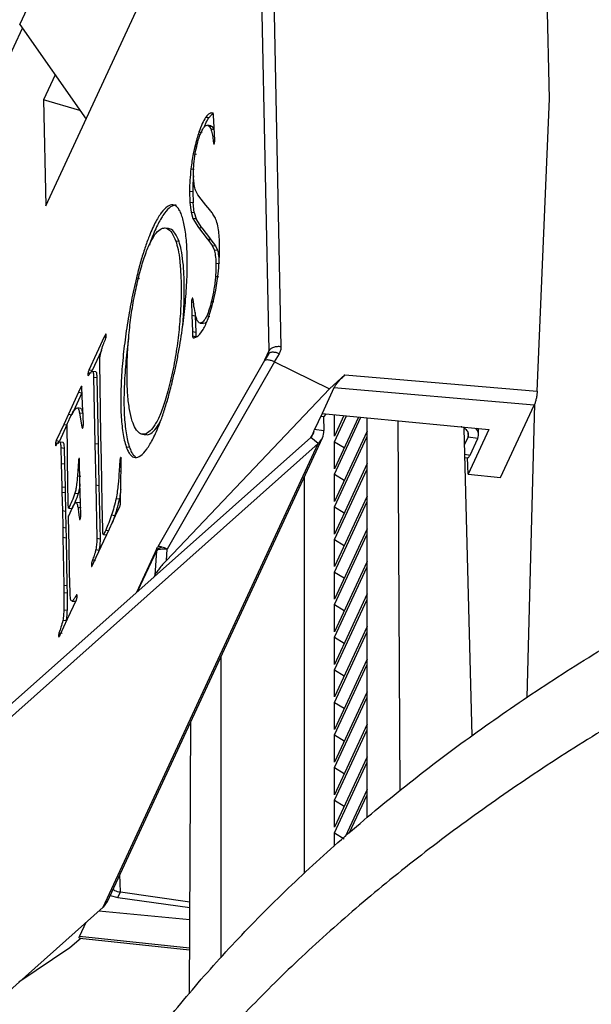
# Model space of a CAD drawing. Header units: millimetres. Extents: x 226 to 954, y 75 to 822.
# Tile 27 of 127: x 796 to 813, y 139 to 169. Entities that reach past the tile are written whole.
import ezdxf

# ---------------------------------------------------------------- set-up
doc = ezdxf.new("R2010")
doc.units = ezdxf.units.MM

msp = doc.modelspace()

# ---------------------------------------------------------------- linework, layer by layer
at = {"color": 179, "linetype": 'Continuous', "lineweight": 25}
for p, q in [((812.073, 166.676), (811.619, 188.75)), ((796.144, 168.913), (799.698, 176.57)), ((796.921, 163.456), (801.744, 173.845)), ((803.355, 172.648), (803.634, 159.096)), ((803.717, 172.776), (803.996, 159.224)), ((794.903, 165.969), (796.219, 168.805)), ((796.144, 168.913), (798.133, 166.067)), ((797.204, 167.397), (796.856, 166.647)), ((796.856, 166.647), (796.921, 163.456)), ((797.948, 166.332), (796.856, 166.647)), ((811.706, 157.884), (812.073, 166.676)), ((801.826, 166.103), (801.729, 166.116)), ((801.912, 166.261), (801.87, 166.25)), ((801.966, 166.236), (801.87, 166.25)), ((801.952, 166.245), (801.921, 166.258)), ((801.977, 166.003), (801.967, 166.178)), ((801.882, 165.87), (801.786, 165.884)), ((801.833, 165.856), (801.884, 165.775)), ((801.833, 165.856), (801.929, 165.842)), ((801.882, 165.865), (801.929, 165.842)), ((801.929, 165.842), (801.981, 165.761)), ((802.005, 165.44), (801.977, 166.003)), ((801.626, 165.663), (801.53, 165.677)), ((801.884, 165.775), (801.981, 165.761)), ((801.406, 165.249), (801.358, 165.027)), ((801.406, 165.249), (801.462, 165.241)), ((801.956, 165.441), (802.002, 165.434)), ((801.358, 165.027), (801.455, 165.013)), ((801.289, 164.577), (801.385, 164.564)), ((801.244, 163.906), (801.256, 163.562)), ((801.244, 163.906), (801.341, 163.892)), ((801.341, 163.892), (801.353, 163.549)), ((801.494, 163.793), (801.424, 163.937)), ((801.597, 163.658), (801.494, 163.793)), ((801.256, 163.562), (801.293, 163.273)), ((801.353, 163.549), (801.256, 163.562)), ((801.389, 163.26), (801.353, 163.549)), ((801.737, 163.484), (801.597, 163.658)), ((801.854, 163.337), (801.737, 163.484)), ((801.293, 163.273), (801.349, 163.084)), ((801.293, 163.273), (801.389, 163.26)), ((801.389, 163.26), (801.445, 163.071)), ((801.349, 163.084), (801.52, 162.809)), ((801.445, 163.071), (801.349, 163.084)), ((801.616, 162.795), (801.445, 163.071)), ((800.611, 162.781), (800.514, 162.794)), ((801.52, 162.809), (801.776, 162.467)), ((801.52, 162.809), (801.616, 162.795)), ((801.616, 162.795), (801.873, 162.454)), ((800.93, 162.389), (800.833, 162.403)), ((801.776, 162.467), (801.873, 162.454)), ((801.793, 162.451), (801.931, 162.268)), ((801.793, 162.451), (801.89, 162.438)), ((801.89, 162.438), (802.028, 162.255)), ((801.931, 162.268), (801.989, 162.141)), ((801.931, 162.268), (802.028, 162.255)), ((802.028, 162.255), (802.086, 162.127)), ((802.15, 162.119), (802.151, 162.252)), ((801.989, 162.141), (802.086, 162.127)), ((802.039, 161.735), (802.135, 161.722)), ((802.033, 160.924), (802.104, 161.413)), ((799.647, 161.291), (799.743, 161.278)), ((802.026, 161.344), (802.123, 161.331)), ((801.969, 160.613), (802.033, 160.924)), ((801.306, 160.571), (801.319, 160.171)), ((801.306, 160.571), (801.363, 160.563)), ((801.315, 160.648), (801.354, 160.642)), ((801.412, 160.257), (801.416, 160.158)), ((801.319, 160.171), (801.335, 159.679)), ((801.319, 160.171), (801.416, 160.158)), ((801.416, 160.158), (801.431, 159.666)), ((801.563, 159.935), (801.66, 159.921)), ((801.616, 159.951), (801.713, 159.937)), ((801.713, 159.937), (801.66, 159.921)), ((801.775, 159.997), (801.713, 159.937)), ((801.763, 160.15), (801.86, 160.136)), ((801.335, 159.679), (801.338, 159.55)), ((801.335, 159.679), (801.431, 159.666)), ((801.431, 159.666), (801.434, 159.536)), ((801.551, 159.598), (801.657, 159.746)), ((798.681, 159.517), (798.217, 158.524)), ((798.69, 159.537), (798.739, 159.53)), ((801.338, 159.55), (801.434, 159.536)), ((798.594, 159.11), (798.314, 158.511)), ((803.63, 159.025), (803.501, 158.811)), ((803.614, 159.009), (803.621, 159.026)), ((803.941, 159.015), (803.796, 158.775)), ((798.553, 158.056), (798.542, 158.734)), ((803.5, 158.81), (800.29, 153.206)), ((803.8, 158.772), (800.572, 153.135)), ((803.796, 158.775), (803.8, 158.772)), ((803.8, 158.772), (805.453, 157.959)), ((798.194, 158.451), (798.29, 158.437)), ((798.314, 158.511), (798.217, 158.524)), ((798.304, 158.484), (798.321, 158.489)), ((798.315, 158.487), (798.305, 158.489)), ((798.306, 158.488), (798.314, 158.511)), ((798.321, 158.489), (798.417, 158.476)), ((798.361, 158.312), (798.399, 156.314)), ((798.361, 158.312), (798.458, 158.299)), ((798.458, 158.299), (798.495, 156.3)), ((805.453, 157.959), (805.919, 158.377)), ((805.919, 158.377), (811.706, 157.884)), ((797.908, 157.854), (797.603, 157.195)), ((798.005, 157.84), (797.7, 157.181)), ((797.987, 158.026), (797.908, 157.854)), ((797.908, 157.854), (798.005, 157.84)), ((797.987, 158.026), (798.019, 158.021)), ((798.007, 157.997), (798.005, 158.019)), ((798.026, 157.497), (798.007, 157.997)), ((798.578, 156.562), (798.553, 158.056)), ((800.549, 152.8), (805.453, 157.959)), ((805.591, 157.985), (805.233, 157.215)), ((811.618, 157.472), (805.591, 157.985)), ((797.971, 157.369), (797.874, 157.382)), ((797.937, 157.239), (798.009, 156.81)), ((797.937, 157.239), (798.033, 157.226)), ((798.051, 156.919), (798.026, 157.497)), ((798.033, 157.226), (798.039, 157.19)), ((810.606, 155.293), (811.618, 157.472)), ((811.403, 148.675), (811.631, 157.509)), ((797.603, 157.195), (797.461, 156.89)), ((797.603, 157.195), (797.7, 157.181)), ((805.233, 157.215), (805, 156.713)), ((805.281, 157.115), (805.193, 157.128)), ((805.233, 157.215), (810.251, 156.735)), ((805.349, 157.196), (805.281, 157.115)), ((805.281, 157.115), (805.289, 156.706)), ((805.605, 156.532), (805.605, 157.179)), ((805.892, 157.152), (805.605, 156.532)), ((805.605, 156.368), (805.965, 157.145)), ((806.328, 157.11), (805.605, 155.552)), ((805.605, 155.389), (806.401, 157.103)), ((806.587, 145.056), (806.587, 157.085)), ((807.515, 156.997), (807.577, 145.869)), ((797.461, 156.89), (797.232, 156.4)), ((797.558, 156.877), (797.329, 156.386)), ((797.461, 156.89), (797.558, 156.877)), ((797.559, 156.832), (797.559, 156.878)), ((797.57, 156.083), (797.559, 156.832)), ((798.009, 156.81), (798.04, 156.806)), ((804.988, 156.686), (804.891, 156.477)), ((805, 156.746), (805.289, 156.706)), ((806.587, 156.689), (805.605, 154.572)), ((809.752, 147.521), (809.508, 156.768)), ((810.251, 156.735), (809.626, 155.389)), ((809.942, 156.613), (809.939, 156.765)), ((804.892, 156.499), (793.221, 146.121)), ((797.232, 156.4), (797.329, 156.386)), ((797.334, 156.369), (797.43, 156.355)), ((798.593, 155.824), (798.578, 156.562)), ((798.773, 142.539), (805.243, 156.48)), ((799.827, 156.592), (799.924, 156.579)), ((805.117, 156.31), (804.892, 156.499)), ((805.605, 154.409), (806.587, 156.526)), ((805.605, 155.552), (805.605, 156.368)), ((805.605, 156.368), (805.901, 156.19)), ((809.521, 156.279), (809.627, 156.507)), ((809.917, 156.467), (809.627, 156.507)), ((809.685, 155.967), (809.917, 156.467)), ((805.117, 156.31), (793.446, 145.932)), ((797.309, 156.312), (797.212, 156.325)), ((797.374, 156.19), (797.387, 155.717)), ((797.374, 156.19), (797.471, 156.176)), ((797.471, 156.176), (797.483, 155.703)), ((797.575, 155.817), (797.57, 156.083)), ((798.399, 156.314), (798.425, 155.068)), ((798.399, 156.314), (798.495, 156.3)), ((798.495, 156.3), (798.521, 155.054)), ((798.647, 142.37), (805.117, 156.31)), ((799.34, 156.218), (799.436, 156.205)), ((797.597, 154.499), (797.575, 155.817)), ((797.9, 155.788), (797.874, 155.347)), ((797.9, 155.788), (797.939, 155.782)), ((797.939, 155.832), (797.935, 155.858)), ((797.948, 155.123), (797.939, 155.832)), ((798.62, 154.504), (798.593, 155.824)), ((799.151, 155.816), (799.129, 155.495)), ((799.165, 155.882), (799.199, 155.877)), ((799.189, 155.859), (799.185, 155.885)), ((799.187, 155.686), (799.189, 155.859)), ((809.531, 155.892), (809.607, 155.881)), ((809.626, 155.389), (809.606, 155.89)), ((797.387, 155.717), (797.403, 155.01)), ((797.387, 155.717), (797.483, 155.703)), ((797.483, 155.703), (797.5, 154.997)), ((799.129, 155.495), (799.184, 155.487)), ((799.172, 154.518), (799.187, 155.686)), ((806.587, 155.709), (805.605, 153.592)), ((805.605, 153.429), (806.587, 155.546)), ((797.874, 155.347), (797.971, 155.334)), ((804.699, 155.307), (804.699, 143.38)), ((805.605, 154.572), (805.605, 155.389)), ((805.605, 155.389), (805.901, 155.21)), ((809.626, 155.389), (810.606, 155.293)), ((797.403, 155.01), (797.408, 154.85)), ((797.403, 155.01), (797.5, 154.997)), ((797.408, 154.85), (797.42, 154.298)), ((797.408, 154.85), (797.505, 154.837)), ((797.5, 154.997), (797.505, 154.837)), ((797.953, 154.842), (797.948, 155.123)), ((798.425, 155.068), (798.458, 153.465)), ((798.425, 155.068), (798.521, 155.054)), ((798.521, 155.054), (798.555, 153.452)), ((797.505, 154.837), (797.517, 154.284)), ((797.799, 154.824), (797.895, 154.81)), ((797.972, 154.147), (797.953, 154.842)), ((799.037, 154.661), (799.134, 154.647)), ((806.587, 154.729), (805.605, 152.612)), ((805.605, 152.449), (806.587, 154.566)), ((797.42, 154.298), (797.429, 153.795)), ((797.42, 154.298), (797.517, 154.284)), ((797.517, 154.284), (797.526, 153.781)), ((797.6, 154.374), (797.597, 154.499)), ((797.609, 154.142), (797.721, 154.391)), ((797.61, 154.374), (797.706, 154.36)), ((797.931, 154.527), (797.835, 154.541)), ((797.884, 154.404), (797.98, 154.39)), ((798.637, 153.732), (798.62, 154.504)), ((799.021, 154.15), (799.146, 154.418)), ((805.605, 153.592), (805.605, 154.409)), ((805.605, 154.409), (805.901, 154.23)), ((797.619, 153.217), (797.605, 154.108)), ((798.838, 153.753), (799.021, 154.15)), ((798.902, 154.167), (798.998, 154.154)), ((797.429, 153.795), (797.435, 153.493)), ((797.429, 153.795), (797.526, 153.781)), ((797.526, 153.781), (797.531, 153.479)), ((798.586, 153.217), (798.838, 153.753)), ((798.723, 153.711), (798.82, 153.697)), ((806.587, 153.75), (805.605, 151.633)), ((797.435, 153.493), (797.459, 152.058)), ((797.435, 153.493), (797.531, 153.479)), ((797.531, 153.479), (797.555, 152.045)), ((798.458, 153.465), (798.555, 153.452)), ((798.657, 153.579), (798.753, 153.565)), ((805.605, 151.469), (806.587, 153.586)), ((805.605, 152.612), (805.605, 153.429)), ((805.605, 153.429), (805.901, 153.25)), ((797.619, 153.176), (797.619, 153.217)), ((797.637, 152.435), (797.619, 153.176)), ((798.369, 152.743), (798.586, 153.217)), ((798.427, 153.125), (798.524, 153.111)), ((800.261, 153.156), (799.649, 151.837)), ((800.25, 153.086), (800.202, 152.357)), ((800.263, 153.156), (800.277, 153.19)), ((800.291, 153.205), (800.277, 153.19)), ((800.549, 152.8), (800.572, 153.135)), ((798.418, 152.79), (798.322, 152.804)), ((798.295, 152.7), (798.345, 152.693)), ((798.309, 152.618), (798.369, 152.743)), ((806.587, 152.77), (805.605, 150.653)), ((805.605, 150.489), (806.587, 152.606)), ((797.653, 151.822), (797.637, 152.435)), ((800.202, 152.357), (800.179, 152.308)), ((805.605, 151.633), (805.605, 152.449)), ((805.605, 152.449), (805.901, 152.27)), ((797.459, 152.058), (797.462, 151.832)), ((797.459, 152.058), (797.555, 152.045)), ((797.555, 152.045), (797.559, 151.819)), ((797.462, 151.832), (797.463, 151.315)), ((797.462, 151.832), (797.559, 151.819)), ((797.559, 151.819), (797.56, 151.301)), ((797.576, 151.043), (797.843, 151.614)), ((806.587, 151.79), (805.605, 149.673)), ((805.605, 149.51), (806.587, 151.627)), ((797.463, 151.315), (797.56, 151.301)), ((797.703, 151.574), (797.799, 151.56)), ((797.725, 151.585), (797.822, 151.572)), ((805.605, 150.653), (805.605, 151.469)), ((805.605, 151.469), (805.901, 151.29)), ((797.351, 150.556), (797.576, 151.043)), ((797.529, 150.981), (797.432, 150.994)), ((806.587, 150.81), (805.605, 148.693)), ((797.358, 150.569), (797.308, 150.576)), ((797.318, 150.626), (797.415, 150.612)), ((805.605, 148.53), (806.587, 150.647)), ((805.605, 149.673), (805.605, 150.489)), ((805.605, 150.489), (805.901, 150.311)), ((802.188, 149.896), (802.188, 140.853)), ((806.587, 149.83), (805.605, 147.713)), ((805.605, 147.55), (806.587, 149.667)), ((805.605, 148.693), (805.605, 149.51)), ((805.605, 149.51), (805.901, 149.331)), ((806.587, 148.85), (805.605, 146.733)), ((805.605, 146.57), (806.587, 148.687)), ((805.605, 147.713), (805.605, 148.53)), ((805.605, 148.53), (805.901, 148.351)), ((801.24, 139.761), (801.285, 147.95)), ((806.587, 147.871), (805.605, 145.753)), ((805.605, 145.59), (806.587, 147.707)), ((805.605, 146.733), (805.605, 147.55)), ((805.605, 147.55), (805.901, 147.371)), ((806.587, 146.891), (805.605, 144.774)), ((805.605, 144.61), (806.587, 146.727)), ((805.605, 145.753), (805.605, 146.57)), ((805.605, 146.57), (805.901, 146.391)), ((806.587, 145.911), (805.927, 144.487)), ((806.053, 144.596), (806.587, 145.748)), ((805.605, 144.774), (805.605, 145.59)), ((805.605, 145.59), (805.901, 145.411)), ((805.605, 144.21), (805.605, 144.61)), ((805.605, 144.61), (805.901, 144.431)), ((798.858, 142.723), (799.086, 142.661)), ((799.086, 142.661), (799.164, 142.829)), ((799.164, 142.829), (801.255, 142.536)), ((798.771, 142.54), (798.647, 142.37)), ((799.086, 142.661), (801.254, 142.358)), ((786.976, 131.992), (798.647, 142.37)), ((801.252, 141.988), (798.512, 142.25)), ((798.129, 141.91), (797.939, 141.5)), ((797.982, 141.44), (797.648, 141.144)), ((797.941, 141.444), (801.247, 141.093)), ((797.648, 141.144), (796.111, 140.114))]:
    msp.add_line(p, q, dxfattribs=at)
at = {"color": 8, "linetype": 'Continuous', "lineweight": 25}
for p, q in [((801.908, 160.592), (801.977, 160.583)), ((798.681, 159.517), (798.736, 159.51)), ((803.634, 159.096), (803.504, 158.817)), ((800.676, 158.208), (800.734, 158.2)), ((809.624, 156.645), (809.627, 156.507)), ((809.529, 155.989), (809.685, 155.967)), ((800.25, 153.086), (799.685, 151.869)), ((799.164, 142.829), (799.153, 143.358)), ((797.939, 141.5), (801.247, 141.149))]:
    msp.add_line(p, q, dxfattribs=at)
at = {"color": 179, "linetype": 'Continuous', "lineweight": 25}
for points, knots in [([(801.729, 166.116), (801.696, 166.061), (801.628, 165.95), (801.562, 165.768), (801.53, 165.677)], [0, 0, 0, 0, 0.4999999, 1, 1, 1, 1]), ([(801.692, 165.832), (801.703, 165.862), (801.747, 165.98), (801.792, 166.05), (801.826, 166.103)], [0, 0, 0, 0, 0.252285, 1, 1, 1, 1]), ([(801.87, 166.25), (801.847, 166.237), (801.802, 166.211), (801.754, 166.148), (801.729, 166.116)], [0, 0, 0, 0, 0.500001, 1, 1, 1, 1]), ([(801.826, 166.103), (801.85, 166.134), (801.898, 166.198), (801.944, 166.224), (801.966, 166.236)], [0, 0, 0, 0, 0.499998, 1, 1, 1, 1]), ([(801.967, 166.178), (801.966, 166.193), (801.964, 166.216), (801.959, 166.239), (801.954, 166.243), (801.952, 166.245)], [0, 0, 0, 0, 0.493795, 0.739901, 1, 1, 1, 1]), ([(801.496, 165.388), (801.512, 165.442), (801.546, 165.552), (801.601, 165.685), (801.657, 165.795), (801.693, 165.836), (801.71, 165.856)], [0, 0, 0, 0, 0.243715, 0.49938, 0.755276, 1, 1, 1, 1]), ([(801.71, 165.856), (801.732, 165.87), (801.776, 165.898), (801.814, 165.87), (801.833, 165.856)], [0, 0, 0, 0, 0.488073, 1, 1, 1, 1]), ([(801.53, 165.677), (801.508, 165.612), (801.464, 165.481), (801.426, 165.327), (801.406, 165.249)], [0, 0, 0, 0, 0.499995, 1, 1, 1, 1]), ([(801.884, 165.775), (801.899, 165.729), (801.928, 165.637), (801.947, 165.506), (801.956, 165.441)], [0, 0, 0, 0, 0.5021988, 1, 1, 1, 1]), ([(801.384, 164.792), (801.398, 164.898), (801.424, 165.109), (801.472, 165.295), (801.496, 165.388)], [0, 0, 0, 0, 0.500002, 1, 1, 1, 1]), ([(801.956, 165.441), (801.958, 165.418), (801.963, 165.373), (801.972, 165.338), (801.976, 165.321)], [0, 0, 0, 0, 0.504698, 1, 1, 1, 1]), ([(801.976, 165.321), (801.977, 165.319), (801.979, 165.317), (801.983, 165.318), (801.987, 165.323), (801.989, 165.329), (801.991, 165.332)], [0, 0, 0, 0, 0.250013, 0.49999, 0.749975, 1, 1, 1, 1]), ([(801.991, 165.332), (801.993, 165.341), (801.997, 165.358), (802.002, 165.386), (802.005, 165.415), (802.005, 165.432), (802.005, 165.44)], [0, 0, 0, 0, 0.250005, 0.499999, 0.750013, 1, 1, 1, 1]), ([(801.358, 165.027), (801.345, 164.952), (801.318, 164.804), (801.298, 164.652), (801.289, 164.577)], [0, 0, 0, 0, 0.50449, 1, 1, 1, 1]), ([(801.368, 164.26), (801.365, 164.341), (801.359, 164.501), (801.376, 164.696), (801.384, 164.792)], [0, 0, 0, 0, 0.511098, 1, 1, 1, 1]), ([(801.289, 164.577), (801.276, 164.461), (801.252, 164.226), (801.247, 164.013), (801.244, 163.906)], [0, 0, 0, 0, 0.495518, 1, 1, 1, 1]), ([(801.367, 164.367), (801.362, 164.318), (801.345, 164.151), (801.343, 163.999), (801.341, 163.892)], [0, 0, 0, 0, 0.296196, 1, 1, 1, 1]), ([(801.371, 164.242), (801.371, 164.243), (801.371, 164.244), (801.371, 164.246), (801.37, 164.249), (801.369, 164.249), (801.368, 164.25), (801.367, 164.252), (801.367, 164.253), (801.368, 164.256), (801.368, 164.258), (801.368, 164.26)], [0, 0, 0, 0, 0.07475, 0.143178, 0.273373, 0.53407, 0.701201, 0.748873, 0.796404, 0.849917, 1, 1, 1, 1]), ([(801.424, 163.937), (801.412, 163.977), (801.388, 164.057), (801.377, 164.18), (801.371, 164.242)], [0, 0, 0, 0, 0.498089, 1, 1, 1, 1]), ([(801.018, 163.155), (800.999, 163.204), (800.962, 163.303), (800.896, 163.404), (800.825, 163.469), (800.722, 163.506), (800.58, 163.462), (800.396, 163.273), (800.205, 162.955), (800.033, 162.564), (799.886, 162.149), (799.762, 161.746), (799.685, 161.444), (799.647, 161.291)], [0, 0, 0, 0, 0.062351, 0.124007, 0.185267, 0.246361, 0.36853, 0.491475, 0.615556, 0.741091, 0.825955, 0.912087, 1, 1, 1, 1]), ([(800.846, 163.476), (800.845, 163.476), (800.793, 163.496), (800.676, 163.443), (800.493, 163.261), (800.302, 162.938), (800.147, 162.599), (800.061, 162.351), (800.037, 162.281)], [0, 0, 0, 0, 0.0044, 0.228149, 0.453317, 0.680566, 0.910479, 1, 1, 1, 1]), ([(800.71, 158.1), (800.741, 158.227), (800.8, 158.477), (800.88, 158.865), (800.951, 159.25), (801.012, 159.632), (801.063, 160.008), (801.119, 160.496), (801.165, 161.084), (801.184, 161.736), (801.165, 162.312), (801.113, 162.806), (801.049, 163.038), (801.018, 163.155)], [0, 0, 0, 0, 0.07118, 0.139794, 0.206275, 0.271013, 0.334354, 0.3966, 0.518637, 0.638885, 0.758511, 0.87851, 1, 1, 1, 1]), ([(802.119, 162.744), (802.105, 162.822), (802.075, 162.979), (802.008, 163.128), (801.933, 163.241), (801.88, 163.305), (801.854, 163.337)], [0, 0, 0, 0, 0.24516, 0.492809, 0.745399, 1, 1, 1, 1]), ([(799.681, 161.187), (799.728, 161.371), (799.819, 161.73), (799.973, 162.166), (800.129, 162.494), (800.284, 162.707), (800.436, 162.807), (800.581, 162.791), (800.717, 162.665), (800.794, 162.492), (800.833, 162.403)], [0, 0, 0, 0, 0.123188, 0.240507, 0.355863, 0.47265, 0.593604, 0.720818, 0.855871, 1, 1, 1, 1]), ([(800.93, 162.389), (800.89, 162.477), (800.813, 162.647), (800.703, 162.768), (800.63, 162.767), (800.609, 162.767)], [0, 0, 0, 0, 0.430684, 0.834252, 1, 1, 1, 1]), ([(802.151, 162.252), (802.149, 162.343), (802.145, 162.525), (802.128, 162.672), (802.119, 162.744)], [0, 0, 0, 0, 0.505971, 1, 1, 1, 1]), ([(800.833, 162.403), (800.857, 162.324), (800.907, 162.158), (800.957, 161.794), (800.989, 161.347), (800.997, 160.819), (800.979, 160.325), (800.947, 159.906), (800.914, 159.578), (800.871, 159.242), (800.817, 158.899), (800.753, 158.549), (800.702, 158.323), (800.676, 158.208)], [0, 0, 0, 0, 0.101831, 0.215064, 0.33611, 0.46173, 0.589758, 0.654576, 0.72009, 0.786693, 0.854982, 0.925756, 1, 1, 1, 1]), ([(801.031, 159.781), (801.035, 159.818), (801.05, 159.963), (801.074, 160.311), (801.093, 160.806), (801.086, 161.334), (801.053, 161.78), (801.004, 162.145), (800.954, 162.311), (800.93, 162.389)], [0, 0, 0, 0, 0.032842, 0.128613, 0.317779, 0.503387, 0.682236, 0.849541, 1, 1, 1, 1]), ([(801.776, 162.467), (801.78, 162.466), (801.784, 162.464), (801.79, 162.462), (801.792, 162.458), (801.793, 162.453), (801.793, 162.451)], [0, 0, 0, 0, 0.5190969, 0.7601188, 0.8775439, 1, 1, 1, 1]), ([(801.873, 162.454), (801.876, 162.453), (801.881, 162.451), (801.886, 162.449), (801.889, 162.444), (801.889, 162.44), (801.89, 162.438)], [0, 0, 0, 0, 0.519119, 0.760125, 0.877538, 1, 1, 1, 1]), ([(801.989, 162.141), (802.002, 162.087), (802.026, 161.978), (802.035, 161.817), (802.039, 161.735)], [0, 0, 0, 0, 0.4888682, 1, 1, 1, 1]), ([(802.086, 162.127), (802.098, 162.074), (802.123, 161.964), (802.131, 161.804), (802.135, 161.722)], [0, 0, 0, 0, 0.488865, 1, 1, 1, 1]), ([(802.104, 161.413), (802.117, 161.535), (802.141, 161.781), (802.147, 162.005), (802.15, 162.119)], [0, 0, 0, 0, 0.495996, 1, 1, 1, 1]), ([(802.039, 161.735), (802.039, 161.673), (802.04, 161.551), (802.031, 161.412), (802.026, 161.344)], [0, 0, 0, 0, 0.509998, 1, 1, 1, 1]), ([(799.647, 161.291), (799.595, 161.065), (799.492, 160.614), (799.367, 159.891), (799.268, 159.166), (799.212, 158.571), (799.186, 158.116), (799.176, 157.786), (799.175, 157.471), (799.185, 157.173), (799.206, 156.895), (799.239, 156.64), (799.282, 156.408), (799.32, 156.282), (799.34, 156.218)], [0, 0, 0, 0, 0.123914, 0.246571, 0.368086, 0.488852, 0.549311, 0.610032, 0.671287, 0.733418, 0.796841, 0.862041, 0.929562, 1, 1, 1, 1]), ([(799.523, 156.982), (799.493, 157.094), (799.435, 157.314), (799.384, 157.763), (799.361, 158.271), (799.368, 158.83), (799.403, 159.419), (799.467, 160.022), (799.557, 160.627), (799.64, 161), (799.681, 161.187)], [0, 0, 0, 0, 0.134511, 0.265785, 0.394205, 0.519758, 0.642385, 0.762381, 0.880824, 1, 1, 1, 1]), ([(802.026, 161.344), (802.021, 161.282), (802.01, 161.156), (801.973, 160.896), (801.933, 160.714), (801.908, 160.592)], [0, 0, 0, 0, 0.2471454, 0.5008828, 1, 1, 1, 1]), ([(801.315, 160.648), (801.314, 160.642), (801.311, 160.63), (801.307, 160.603), (801.307, 160.584), (801.306, 160.571)], [0, 0, 0, 0, 0.2442139, 0.4892605, 1, 1, 1, 1]), ([(801.334, 160.687), (801.334, 160.687), (801.332, 160.687), (801.329, 160.683), (801.323, 160.672), (801.319, 160.657), (801.315, 160.648)], [0, 0, 0, 0, 0.121089, 0.238673, 0.479912, 1, 1, 1, 1]), ([(801.352, 160.64), (801.35, 160.652), (801.347, 160.671), (801.342, 160.685), (801.338, 160.688), (801.336, 160.687), (801.334, 160.687)], [0, 0, 0, 0, 0.4902911, 0.7377279, 0.8646854, 1, 1, 1, 1]), ([(801.435, 160.137), (801.42, 160.214), (801.388, 160.369), (801.364, 160.549), (801.352, 160.64)], [0, 0, 0, 0, 0.4981117, 1, 1, 1, 1]), ([(801.908, 160.592), (801.885, 160.507), (801.84, 160.335), (801.789, 160.212), (801.763, 160.15)], [0, 0, 0, 0, 0.494352, 1, 1, 1, 1]), ([(801.806, 160.074), (801.835, 160.157), (801.892, 160.32), (801.943, 160.516), (801.969, 160.613)], [0, 0, 0, 0, 0.502956, 1, 1, 1, 1]), ([(801.616, 159.951), (801.598, 159.942), (801.56, 159.924), (801.512, 159.96), (801.469, 160.027), (801.446, 160.101), (801.435, 160.137)], [0, 0, 0, 0, 0.242157, 0.494699, 0.750558, 1, 1, 1, 1]), ([(801.763, 160.15), (801.738, 160.101), (801.687, 160.005), (801.639, 159.969), (801.616, 159.951)], [0, 0, 0, 0, 0.506758, 1, 1, 1, 1]), ([(801.657, 159.746), (801.682, 159.793), (801.732, 159.886), (801.782, 160.012), (801.806, 160.074)], [0, 0, 0, 0, 0.500004, 1, 1, 1, 1]), ([(798.737, 159.595), (798.736, 159.598), (798.733, 159.606), (798.728, 159.607), (798.722, 159.602), (798.709, 159.581), (798.698, 159.557), (798.69, 159.537)], [0, 0, 0, 0, 0.136386, 0.2586281, 0.3783879, 0.501427, 1, 1, 1, 1]), ([(798.739, 159.532), (798.74, 159.538), (798.741, 159.551), (798.74, 159.573), (798.738, 159.586), (798.737, 159.595)], [0, 0, 0, 0, 0.247983, 0.502128, 1, 1, 1, 1]), ([(801.365, 159.491), (801.394, 159.497), (801.454, 159.508), (801.518, 159.568), (801.551, 159.598)], [0, 0, 0, 0, 0.5000013, 1, 1, 1, 1]), ([(798.583, 159.075), (798.604, 159.146), (798.645, 159.29), (798.691, 159.389), (798.714, 159.44)], [0, 0, 0, 0, 0.491602, 1, 1, 1, 1]), ([(798.69, 159.537), (798.689, 159.535), (798.687, 159.532), (798.686, 159.527), (798.684, 159.522), (798.682, 159.519), (798.681, 159.517)], [0, 0, 0, 0, 0.319621, 0.487939, 0.661976, 1, 1, 1, 1]), ([(798.714, 159.44), (798.719, 159.452), (798.726, 159.469), (798.734, 159.497), (798.737, 159.516), (798.738, 159.526), (798.739, 159.532)], [0, 0, 0, 0, 0.49318, 0.732762, 0.859753, 1, 1, 1, 1]), ([(799.413, 159.473), (799.398, 159.366), (799.349, 159.02), (799.31, 158.558), (799.283, 158.103), (799.272, 157.773), (799.272, 157.457), (799.282, 157.159), (799.303, 156.881), (799.335, 156.626), (799.379, 156.395), (799.417, 156.269), (799.436, 156.205)], [0, 0, 0, 0, 0.078688, 0.254761, 0.342909, 0.431438, 0.520745, 0.61133, 0.703801, 0.79886, 0.897304, 1, 1, 1, 1]), ([(801.338, 159.55), (801.339, 159.54), (801.341, 159.521), (801.35, 159.497), (801.359, 159.493), (801.365, 159.491)], [0, 0, 0, 0, 0.254135, 0.50259, 1, 1, 1, 1]), ([(798.549, 158.894), (798.554, 158.926), (798.563, 158.989), (798.577, 159.047), (798.583, 159.075)], [0, 0, 0, 0, 0.516146, 1, 1, 1, 1]), ([(803.996, 159.224), (803.959, 159.226), (803.902, 159.23), (803.826, 159.218), (803.77, 159.203), (803.721, 159.181), (803.668, 159.148), (803.647, 159.116), (803.634, 159.096)], [0, 0, 0, 0, 0.239691, 0.368515, 0.500002, 0.631484, 0.760303, 1, 1, 1, 1]), ([(803.996, 159.224), (803.994, 159.187), (803.991, 159.112), (803.958, 159.048), (803.941, 159.015)], [0, 0, 0, 0, 0.499996, 1, 1, 1, 1]), ([(798.542, 158.734), (798.542, 158.759), (798.542, 158.809), (798.547, 158.866), (798.549, 158.894)], [0, 0, 0, 0, 0.50947, 1, 1, 1, 1]), ([(803.505, 158.808), (803.51, 158.814), (803.527, 158.834), (803.581, 158.839), (803.643, 158.832), (803.71, 158.815), (803.762, 158.791), (803.796, 158.775)], [0, 0, 0, 0, 0.127584, 0.4193108, 0.5713768, 0.7189818, 1, 1, 1, 1]), ([(798.194, 158.451), (798.193, 158.445), (798.191, 158.434), (798.189, 158.411), (798.188, 158.384), (798.19, 158.361), (798.193, 158.348), (798.196, 158.346), (798.198, 158.345)], [0, 0, 0, 0, 0.115198, 0.23029, 0.468558, 0.72928, 0.861037, 1, 1, 1, 1]), ([(798.217, 158.524), (798.213, 158.514), (798.205, 158.493), (798.198, 158.465), (798.194, 158.451)], [0, 0, 0, 0, 0.500004, 1, 1, 1, 1]), ([(798.198, 158.345), (798.219, 158.378), (798.25, 158.427), (798.282, 158.467), (798.292, 158.48)], [0, 0, 0, 0, 0.667797, 1, 1, 1, 1]), ([(798.321, 158.489), (798.327, 158.486), (798.34, 158.481), (798.355, 158.422), (798.359, 158.356), (798.361, 158.312)], [0, 0, 0, 0, 0.2560155, 0.4992889, 1, 1, 1, 1]), ([(798.417, 158.476), (798.424, 158.473), (798.436, 158.468), (798.451, 158.408), (798.455, 158.343), (798.458, 158.299)], [0, 0, 0, 0, 0.256018, 0.499281, 1, 1, 1, 1]), ([(800.676, 158.208), (800.65, 158.101), (800.599, 157.891), (800.516, 157.61), (800.433, 157.365), (800.35, 157.156), (800.267, 156.983), (800.157, 156.796), (800.022, 156.641), (799.871, 156.573), (799.735, 156.613), (799.616, 156.74), (799.553, 156.903), (799.523, 156.982)], [0, 0, 0, 0, 0.0705301, 0.1376921, 0.2024446, 0.2656167, 0.3278795, 0.3897344, 0.513245, 0.6373046, 0.7611032, 0.8827708, 1, 1, 1, 1]), ([(805.591, 157.985), (805.597, 157.997), (805.609, 158.021), (805.639, 158.066), (805.676, 158.117), (805.736, 158.19), (805.821, 158.284), (805.886, 158.345), (805.919, 158.377)], [0, 0, 0, 0, 0.105354, 0.214371, 0.329425, 0.451908, 0.716983, 1, 1, 1, 1]), ([(798.005, 158.019), (798.004, 158.022), (798.002, 158.029), (797.998, 158.033), (797.993, 158.033), (797.989, 158.028), (797.987, 158.026)], [0, 0, 0, 0, 0.2500099, 0.4999914, 0.750009, 1, 1, 1, 1]), ([(799.34, 156.218), (799.358, 156.169), (799.395, 156.071), (799.46, 155.974), (799.531, 155.911), (799.634, 155.879), (799.776, 155.93), (799.96, 156.126), (800.152, 156.449), (800.324, 156.84), (800.471, 157.253), (800.595, 157.652), (800.672, 157.95), (800.71, 158.1)], [0, 0, 0, 0, 0.0619543, 0.1232036, 0.1840951, 0.2448956, 0.3667901, 0.4899281, 0.6145823, 0.7408349, 0.8260749, 0.9123446, 1, 1, 1, 1]), ([(811.706, 157.884), (811.703, 157.85), (811.698, 157.781), (811.677, 157.661), (811.649, 157.549), (811.628, 157.497), (811.618, 157.472)], [0, 0, 0, 0, 0.2505532, 0.5008706, 0.7506784, 1, 1, 1, 1]), ([(797.574, 156.93), (797.623, 157.032), (797.695, 157.184), (797.791, 157.342), (797.835, 157.37), (797.857, 157.384)], [0, 0, 0, 0, 0.509111, 0.75698, 1, 1, 1, 1]), ([(797.874, 157.379), (797.877, 157.379), (797.888, 157.377), (797.911, 157.334), (797.926, 157.277), (797.937, 157.239)], [0, 0, 0, 0, 0.097756, 0.40109, 1, 1, 1, 1]), ([(797.97, 157.366), (797.973, 157.365), (797.985, 157.363), (798.007, 157.321), (798.023, 157.264), (798.033, 157.226)], [0, 0, 0, 0, 0.097762, 0.401091, 1, 1, 1, 1]), ([(797.559, 156.878), (797.56, 156.881), (797.56, 156.886), (797.562, 156.897), (797.567, 156.912), (797.572, 156.923), (797.574, 156.93)], [0, 0, 0, 0, 0.131395, 0.25184, 0.495995, 1, 1, 1, 1]), ([(799.925, 156.59), (799.94, 156.585), (800, 156.563), (800.12, 156.631), (800.253, 156.785), (800.343, 156.93), (800.377, 157.002), (800.384, 157.017)], [0, 0, 0, 0, 0.111083, 0.450655, 0.788721, 0.958028, 1, 1, 1, 1]), ([(798.009, 156.81), (798.01, 156.8), (798.013, 156.784), (798.017, 156.773), (798.021, 156.771), (798.023, 156.772), (798.024, 156.773)], [0, 0, 0, 0, 0.497589, 0.748058, 0.872172, 1, 1, 1, 1]), ([(798.024, 156.773), (798.026, 156.775), (798.029, 156.778), (798.035, 156.791), (798.041, 156.807), (798.044, 156.82), (798.046, 156.827)], [0, 0, 0, 0, 0.250007, 0.499996, 0.749994, 1, 1, 1, 1]), ([(798.046, 156.827), (798.047, 156.835), (798.05, 156.851), (798.052, 156.884), (798.051, 156.905), (798.051, 156.919)], [0, 0, 0, 0, 0.247419, 0.484584, 1, 1, 1, 1]), ([(804.892, 156.499), (804.924, 156.534), (804.981, 156.595), (804.989, 156.677), (804.993, 156.713)], [0, 0, 0, 0, 0.571146, 1, 1, 1, 1]), ([(805.117, 156.31), (805.168, 156.366), (805.269, 156.479), (805.283, 156.63), (805.289, 156.706)], [0, 0, 0, 0, 0.500002, 1, 1, 1, 1]), ([(809.627, 156.507), (809.637, 156.545), (809.656, 156.62), (809.585, 156.726), (809.498, 156.795), (809.429, 156.812), (809.419, 156.815)], [0, 0, 0, 0, 0.315511, 0.63102, 0.946535, 1, 1, 1, 1]), ([(809.917, 156.467), (809.935, 156.527), (809.967, 156.634), (809.893, 156.731), (809.862, 156.772)], [0, 0, 0, 0, 0.570586, 1, 1, 1, 1]), ([(797.232, 156.4), (797.229, 156.39), (797.223, 156.375), (797.217, 156.352), (797.214, 156.337), (797.213, 156.329), (797.212, 156.325)], [0, 0, 0, 0, 0.495841, 0.735841, 0.861773, 1, 1, 1, 1]), ([(797.224, 156.247), (797.243, 156.279), (797.281, 156.341), (797.316, 156.36), (797.334, 156.369)], [0, 0, 0, 0, 0.503165, 1, 1, 1, 1]), ([(797.334, 156.369), (797.34, 156.365), (797.352, 156.358), (797.367, 156.297), (797.371, 156.233), (797.374, 156.19)], [0, 0, 0, 0, 0.254379, 0.499677, 1, 1, 1, 1]), ([(797.43, 156.355), (797.436, 156.352), (797.448, 156.344), (797.463, 156.284), (797.468, 156.219), (797.471, 156.176)], [0, 0, 0, 0, 0.2543816, 0.499672, 1, 1, 1, 1]), ([(797.212, 156.325), (797.212, 156.315), (797.21, 156.294), (797.211, 156.277), (797.211, 156.268)], [0, 0, 0, 0, 0.49999, 1, 1, 1, 1]), ([(797.211, 156.268), (797.212, 156.264), (797.213, 156.256), (797.216, 156.249), (797.22, 156.246), (797.223, 156.247), (797.224, 156.247)], [0, 0, 0, 0, 0.249988, 0.5, 0.750019, 1, 1, 1, 1]), ([(799.436, 156.205), (799.455, 156.156), (799.492, 156.059), (799.552, 155.964), (799.596, 155.931), (799.616, 155.916)], [0, 0, 0, 0, 0.358716, 0.713348, 1, 1, 1, 1]), ([(797.918, 155.861), (797.916, 155.857), (797.912, 155.849), (797.907, 155.831), (797.902, 155.81), (797.901, 155.795), (797.9, 155.788)], [0, 0, 0, 0, 0.249968, 0.499984, 0.750001, 1, 1, 1, 1]), ([(797.935, 155.858), (797.934, 155.861), (797.932, 155.867), (797.926, 155.869), (797.921, 155.864), (797.918, 155.861)], [0, 0, 0, 0, 0.254762, 0.503953, 1, 1, 1, 1]), ([(799.165, 155.882), (799.164, 155.878), (799.16, 155.87), (799.157, 155.853), (799.153, 155.835), (799.152, 155.822), (799.151, 155.816)], [0, 0, 0, 0, 0.24127, 0.484153, 0.737706, 1, 1, 1, 1]), ([(799.185, 155.885), (799.184, 155.888), (799.182, 155.894), (799.177, 155.895), (799.171, 155.892), (799.167, 155.885), (799.165, 155.882)], [0, 0, 0, 0, 0.249995, 0.499992, 0.749964, 1, 1, 1, 1]), ([(809.608, 155.889), (809.617, 155.887), (809.64, 155.883), (809.668, 155.935), (809.685, 155.967)], [0, 0, 0, 0, 0.396126, 1, 1, 1, 1]), ([(799.129, 155.495), (799.119, 155.36), (799.104, 155.157), (799.075, 154.874), (799.05, 154.733), (799.037, 154.661)], [0, 0, 0, 0, 0.494848, 0.7427515, 1, 1, 1, 1]), ([(797.874, 155.347), (797.867, 155.259), (797.857, 155.127), (797.829, 154.944), (797.809, 154.864), (797.799, 154.824)], [0, 0, 0, 0, 0.501372, 0.750396, 1, 1, 1, 1]), ([(797.948, 155.097), (797.947, 155.087), (797.942, 155.033), (797.925, 154.93), (797.905, 154.85), (797.895, 154.81)], [0, 0, 0, 0, 0.101955, 0.550457, 1, 1, 1, 1]), ([(799.177, 154.935), (799.174, 154.911), (799.164, 154.815), (799.147, 154.719), (799.134, 154.647)], [0, 0, 0, 0, 0.247149, 1, 1, 1, 1]), ([(797.799, 154.824), (797.768, 154.739), (797.706, 154.568), (797.642, 154.439), (797.61, 154.374)], [0, 0, 0, 0, 0.491074, 1, 1, 1, 1]), ([(797.895, 154.81), (797.865, 154.726), (797.803, 154.554), (797.739, 154.426), (797.706, 154.36)], [0, 0, 0, 0, 0.491071, 1, 1, 1, 1]), ([(799.037, 154.661), (799.016, 154.57), (798.974, 154.391), (798.926, 154.241), (798.902, 154.167)], [0, 0, 0, 0, 0.503542, 1, 1, 1, 1]), ([(799.134, 154.647), (799.113, 154.557), (799.071, 154.377), (799.022, 154.228), (798.998, 154.154)], [0, 0, 0, 0, 0.503536, 1, 1, 1, 1]), ([(797.61, 154.374), (797.608, 154.371), (797.605, 154.367), (797.602, 154.368), (797.601, 154.37), (797.6, 154.373), (797.6, 154.374)], [0, 0, 0, 0, 0.4966804, 0.7488327, 0.8717638, 1, 1, 1, 1]), ([(797.706, 154.36), (797.704, 154.358), (797.701, 154.354), (797.698, 154.354), (797.697, 154.357), (797.697, 154.359), (797.697, 154.361)], [0, 0, 0, 0, 0.496694, 0.748871, 0.871737, 1, 1, 1, 1]), ([(797.721, 154.391), (797.737, 154.424), (797.77, 154.489), (797.801, 154.522), (797.817, 154.538)], [0, 0, 0, 0, 0.510987, 1, 1, 1, 1]), ([(797.817, 154.538), (797.825, 154.54), (797.841, 154.545), (797.864, 154.499), (797.876, 154.442), (797.884, 154.404)], [0, 0, 0, 0, 0.249331, 0.498348, 1, 1, 1, 1]), ([(797.884, 154.404), (797.892, 154.348), (797.908, 154.237), (797.923, 154.119), (797.93, 154.061)], [0, 0, 0, 0, 0.498223, 1, 1, 1, 1]), ([(799.146, 154.418), (799.151, 154.43), (799.158, 154.446), (799.165, 154.472), (799.168, 154.486), (799.17, 154.502), (799.171, 154.512), (799.172, 154.518)], [0, 0, 0, 0, 0.497005, 0.616589, 0.735775, 0.860579, 1, 1, 1, 1]), ([(797.605, 154.108), (797.605, 154.111), (797.605, 154.116), (797.605, 154.124), (797.606, 154.13), (797.607, 154.134), (797.608, 154.138), (797.609, 154.14), (797.609, 154.142)], [0, 0, 0, 0, 0.268104, 0.518411, 0.637247, 0.754144, 0.873175, 1, 1, 1, 1]), ([(797.93, 154.061), (797.932, 154.053), (797.934, 154.038), (797.938, 154.032), (797.941, 154.029)], [0, 0, 0, 0, 0.500005, 1, 1, 1, 1]), ([(797.941, 154.029), (797.942, 154.028), (797.945, 154.027), (797.95, 154.031), (797.955, 154.04), (797.958, 154.05), (797.96, 154.054)], [0, 0, 0, 0, 0.249997, 0.500007, 0.749982, 1, 1, 1, 1]), ([(797.96, 154.054), (797.961, 154.062), (797.965, 154.076), (797.969, 154.1), (797.972, 154.125), (797.972, 154.14), (797.972, 154.147)], [0, 0, 0, 0, 0.249994, 0.49999, 0.750002, 1, 1, 1, 1]), ([(798.902, 154.167), (798.873, 154.086), (798.814, 153.921), (798.754, 153.781), (798.723, 153.711)], [0, 0, 0, 0, 0.493456, 1, 1, 1, 1]), ([(798.998, 154.154), (798.969, 154.071), (798.934, 153.968), (798.897, 153.881), (798.89, 153.864)], [0, 0, 0, 0, 0.8063017, 1, 1, 1, 1]), ([(798.657, 153.579), (798.654, 153.578), (798.649, 153.577), (798.644, 153.587), (798.641, 153.605), (798.639, 153.653), (798.638, 153.697), (798.637, 153.732)], [0, 0, 0, 0, 0.134888, 0.251649, 0.365601, 0.484826, 1, 1, 1, 1]), ([(798.723, 153.711), (798.712, 153.685), (798.69, 153.632), (798.668, 153.597), (798.657, 153.579)], [0, 0, 0, 0, 0.50468, 1, 1, 1, 1]), ([(798.458, 153.465), (798.457, 153.411), (798.455, 153.331), (798.442, 153.212), (798.432, 153.154), (798.427, 153.125)], [0, 0, 0, 0, 0.503203, 0.750121, 1, 1, 1, 1]), ([(798.555, 153.452), (798.554, 153.398), (798.551, 153.317), (798.538, 153.198), (798.529, 153.14), (798.524, 153.111)], [0, 0, 0, 0, 0.503196, 0.750126, 1, 1, 1, 1]), ([(798.427, 153.125), (798.419, 153.092), (798.404, 153.026), (798.368, 152.919), (798.34, 152.85), (798.322, 152.804)], [0, 0, 0, 0, 0.25028, 0.495203, 1, 1, 1, 1]), ([(800.417, 153.201), (800.397, 153.195), (800.358, 153.182), (800.31, 153.155), (800.271, 153.123), (800.257, 153.098), (800.25, 153.086)], [0, 0, 0, 0, 0.250006, 0.500006, 0.750003, 1, 1, 1, 1]), ([(800.572, 153.135), (800.536, 153.137), (800.464, 153.141), (800.366, 153.133), (800.288, 153.114), (800.262, 153.095), (800.25, 153.086)], [0, 0, 0, 0, 0.2499977, 0.499998, 0.7500007, 1, 1, 1, 1]), ([(800.572, 153.135), (800.545, 153.148), (800.491, 153.176), (800.442, 153.193), (800.417, 153.201)], [0, 0, 0, 0, 0.499985, 1, 1, 1, 1]), ([(798.322, 152.804), (798.317, 152.788), (798.31, 152.765), (798.3, 152.73), (798.297, 152.71), (798.295, 152.7)], [0, 0, 0, 0, 0.4982768, 0.7438, 1, 1, 1, 1]), ([(800.549, 152.8), (800.511, 152.759), (800.437, 152.678), (800.333, 152.553), (800.261, 152.457), (800.22, 152.393), (800.207, 152.368), (800.202, 152.357)], [0, 0, 0, 0, 0.28766, 0.559673, 0.798481, 0.903623, 1, 1, 1, 1]), ([(798.295, 152.7), (798.295, 152.693), (798.293, 152.68), (798.292, 152.656), (798.294, 152.642), (798.295, 152.633)], [0, 0, 0, 0, 0.246021, 0.4897, 1, 1, 1, 1]), ([(798.295, 152.633), (798.297, 152.627), (798.299, 152.618), (798.304, 152.614), (798.307, 152.617), (798.309, 152.618)], [0, 0, 0, 0, 0.520055, 0.766448, 1, 1, 1, 1]), ([(797.665, 151.661), (797.662, 151.685), (797.655, 151.732), (797.654, 151.791), (797.653, 151.822)], [0, 0, 0, 0, 0.491872, 1, 1, 1, 1]), ([(797.687, 151.583), (797.682, 151.592), (797.673, 151.608), (797.667, 151.644), (797.665, 151.661)], [0, 0, 0, 0, 0.499995, 1, 1, 1, 1]), ([(797.848, 151.763), (797.827, 151.727), (797.786, 151.656), (797.745, 151.609), (797.725, 151.585)], [0, 0, 0, 0, 0.504198, 1, 1, 1, 1]), ([(797.843, 151.614), (797.846, 151.623), (797.851, 151.637), (797.858, 151.662), (797.86, 151.677), (797.861, 151.685)], [0, 0, 0, 0, 0.485491, 0.72709, 1, 1, 1, 1]), ([(797.861, 151.751), (797.861, 151.754), (797.859, 151.76), (797.856, 151.765), (797.852, 151.767), (797.85, 151.764), (797.848, 151.763)], [0, 0, 0, 0, 0.249962, 0.499993, 0.749986, 1, 1, 1, 1]), ([(797.861, 151.685), (797.862, 151.688), (797.863, 151.695), (797.864, 151.707), (797.864, 151.728), (797.862, 151.741), (797.861, 151.751)], [0, 0, 0, 0, 0.119077, 0.238287, 0.489058, 1, 1, 1, 1]), ([(797.463, 151.315), (797.461, 151.264), (797.457, 151.187), (797.446, 151.076), (797.437, 151.022), (797.432, 150.994)], [0, 0, 0, 0, 0.498424, 0.746773, 1, 1, 1, 1]), ([(797.56, 151.301), (797.558, 151.25), (797.554, 151.173), (797.543, 151.063), (797.533, 151.008), (797.529, 150.981)], [0, 0, 0, 0, 0.498422, 0.746764, 1, 1, 1, 1]), ([(797.725, 151.585), (797.718, 151.578), (797.71, 151.571), (797.703, 151.575), (797.703, 151.575)], [0, 0, 0, 0, 0.8918228, 1, 1, 1, 1]), ([(797.822, 151.572), (797.814, 151.565), (797.806, 151.557), (797.8, 151.561), (797.799, 151.561)], [0, 0, 0, 0, 0.891831, 1, 1, 1, 1]), ([(793.786, 121.232), (793.8, 121.85), (793.827, 123.086), (794.047, 124.936), (794.397, 126.779), (794.89, 128.611), (795.518, 130.418), (796.277, 132.196), (797.163, 133.944), (798.178, 135.668), (799.329, 137.375), (800.615, 139.061), (802.037, 140.724), (803.584, 142.348), (805.254, 143.932), (807.032, 145.463), (808.911, 146.939), (810.89, 148.357), (812.966, 149.728), (814.434, 150.597), (815.168, 151.031)], [0, 0, 0, 0, 0.0559999, 0.1119999, 0.1679998, 0.2239997, 0.2799997, 0.3349998, 0.3899998, 0.4449999, 0.5, 0.5559999, 0.6119998, 0.6679998, 0.7239997, 0.7799996, 0.8349997, 0.8899998, 0.9449999, 1, 1, 1, 1]), ([(797.432, 150.994), (797.414, 150.925), (797.379, 150.786), (797.339, 150.679), (797.318, 150.626)], [0, 0, 0, 0, 0.497011, 1, 1, 1, 1]), ([(797.308, 150.576), (797.307, 150.569), (797.306, 150.555), (797.305, 150.536), (797.306, 150.519), (797.307, 150.511), (797.308, 150.507)], [0, 0, 0, 0, 0.250017, 0.500018, 0.750018, 1, 1, 1, 1]), ([(797.318, 150.626), (797.316, 150.619), (797.313, 150.608), (797.309, 150.592), (797.308, 150.583), (797.308, 150.579), (797.308, 150.576)], [0, 0, 0, 0, 0.497474, 0.738981, 0.863971, 1, 1, 1, 1]), ([(797.308, 150.507), (797.309, 150.504), (797.312, 150.498), (797.318, 150.495), (797.332, 150.512), (797.343, 150.538), (797.351, 150.556)], [0, 0, 0, 0, 0.131284, 0.251534, 0.490331, 1, 1, 1, 1]), ([(815.168, 148.582), (814.42, 148.139), (812.926, 147.254), (810.815, 145.857), (808.806, 144.411), (806.911, 142.914), (805.141, 141.38), (803.499, 139.813), (801.985, 138.215), (800.592, 136.582), (799.314, 134.905), (798.158, 133.187), (797.127, 131.431), (796.231, 129.651), (795.472, 127.849), (794.854, 126.041), (794.376, 124.23), (794.036, 122.42), (793.832, 120.603), (793.763, 118.772), (793.833, 116.929), (794.045, 115.079), (794.398, 113.237), (794.89, 111.405), (795.518, 109.598), (796.277, 107.819), (797.163, 106.071), (798.178, 104.348), (799.329, 102.64), (800.615, 100.954), (802.037, 99.291), (803.584, 97.667), (805.254, 96.083), (807.031, 94.552), (808.912, 93.077), (810.889, 91.658), (812.97, 90.29), (815.165, 88.967), (817.471, 87.692), (819.887, 86.471), (822.393, 85.312), (824.985, 84.217), (827.642, 83.196), (830.358, 82.248), (833.125, 81.374), (835.954, 80.569), (838.859, 79.832), (841.835, 79.164), (844.876, 78.569), (847.96, 78.052), (851.081, 77.614), (854.213, 77.257), (857.35, 76.981), (860.485, 76.785), (863.633, 76.667), (866.805, 76.627), (869.997, 76.668), (873.202, 76.79), (876.394, 76.994), (879.567, 77.278), (882.697, 77.64), (885.778, 78.078), (888.805, 78.59), (891.791, 79.176), (894.749, 79.841), (897.67, 80.583), (900.55, 81.404), (903.364, 82.297), (906.108, 83.261), (908.759, 84.287), (911.316, 85.372), (913.772, 86.514), (916.148, 87.713), (917.653, 88.56), (918.405, 88.984)], [0, 0, 0, 0, 0.014, 0.028, 0.042, 0.056, 0.07, 0.08375, 0.0975, 0.11125, 0.125, 0.139, 0.153, 0.167, 0.181, 0.195, 0.20875, 0.2225, 0.23625, 0.25, 0.264, 0.278, 0.292, 0.306, 0.32, 0.33375, 0.3475, 0.36125, 0.375, 0.389, 0.403, 0.417, 0.431, 0.445, 0.45875, 0.4725, 0.48625, 0.5, 0.514, 0.528, 0.542, 0.556, 0.57, 0.58375, 0.5975, 0.61125, 0.625, 0.639, 0.653, 0.667, 0.681, 0.695, 0.70875, 0.7225, 0.73625, 0.75, 0.764, 0.778, 0.792, 0.806, 0.82, 0.83375, 0.8475, 0.86125, 0.875, 0.889, 0.903, 0.917, 0.931, 0.945, 0.95875, 0.9725, 0.98625, 1, 1, 1, 1]), ([(824.36, 143.275), (823.746, 142.911), (822.518, 142.184), (820.783, 141.035), (819.131, 139.847), (817.573, 138.617), (816.119, 137.356), (814.769, 136.067), (813.525, 134.755), (812.38, 133.412), (811.33, 132.034), (810.379, 130.622), (809.532, 129.179), (808.796, 127.715), (808.172, 126.235), (807.664, 124.749), (807.271, 123.26), (806.991, 121.772), (806.824, 120.279), (806.767, 118.774), (806.825, 117.259), (806.999, 115.739), (807.289, 114.224), (807.693, 112.718), (808.209, 111.233), (808.833, 109.771), (809.561, 108.335), (810.396, 106.918), (811.342, 105.515), (812.399, 104.129), (813.568, 102.762), (814.839, 101.427), (816.212, 100.125), (817.673, 98.867), (819.218, 97.654), (820.843, 96.488), (822.554, 95.364), (824.358, 94.276), (826.253, 93.229), (828.239, 92.225), (830.299, 91.272), (832.429, 90.373), (834.613, 89.533), (836.845, 88.754), (839.119, 88.036), (841.445, 87.375), (843.833, 86.769), (846.278, 86.22), (848.778, 85.731), (851.313, 85.306), (853.878, 84.945), (856.452, 84.652), (859.03, 84.425), (861.608, 84.264), (864.194, 84.167), (866.802, 84.135), (869.425, 84.168), (872.059, 84.268), (874.683, 84.436), (877.291, 84.669), (879.864, 84.967), (882.396, 85.327), (884.884, 85.747), (887.339, 86.229), (889.769, 86.775), (892.171, 87.386), (894.537, 88.06), (896.85, 88.795), (899.105, 89.587), (901.285, 90.43), (903.386, 91.322), (905.405, 92.261), (907.357, 93.246), (908.594, 93.942), (909.213, 94.291)], [0, 0, 0, 0, 0.014, 0.028, 0.042, 0.056, 0.07, 0.08375, 0.0975, 0.11125, 0.125, 0.139, 0.153, 0.167, 0.181, 0.195, 0.20875, 0.2225, 0.23625, 0.25, 0.264, 0.278, 0.292, 0.306, 0.32, 0.33375, 0.3475, 0.36125, 0.375, 0.389, 0.403, 0.417, 0.431, 0.445, 0.45875, 0.4725, 0.48625, 0.5, 0.514, 0.528, 0.542, 0.556, 0.57, 0.58375, 0.5975, 0.61125, 0.625, 0.639, 0.653, 0.667, 0.681, 0.695, 0.70875, 0.7225, 0.73625, 0.75, 0.764, 0.778, 0.792, 0.806, 0.82, 0.83375, 0.8475, 0.86125, 0.875, 0.889, 0.903, 0.917, 0.931, 0.945, 0.95875, 0.9725, 0.98625, 1, 1, 1, 1]), ([(798.943, 142.905), (798.957, 142.895), (799.013, 142.855), (799.1, 142.84), (799.164, 142.829)], [0, 0, 0, 0, 0.263811, 1, 1, 1, 1]), ([(797.941, 141.445), (797.94, 141.444), (797.933, 141.443), (797.928, 141.452), (797.927, 141.469), (797.935, 141.49), (797.939, 141.5)], [0, 0, 0, 0, 0.0559851, 0.3856837, 0.6980922, 1, 1, 1, 1])]:
    msp.add_open_spline(points, degree=3, knots=knots, dxfattribs=at)
at = {"color": 8, "linetype": 'Continuous', "lineweight": 25}
for points, knots in [([(803.621, 159.026), (803.623, 159.031), (803.633, 159.053), (803.634, 159.077), (803.634, 159.096)], [0, 0, 0, 0, 0.237472, 1, 1, 1, 1]), ([(803.634, 159.022), (803.639, 159.029), (803.652, 159.046), (803.69, 159.06), (803.734, 159.068), (803.786, 159.067), (803.856, 159.055), (803.908, 159.031), (803.941, 159.015)], [0, 0, 0, 0, 0.113329, 0.263566, 0.41692, 0.570272, 0.720504, 1, 1, 1, 1]), ([(800.25, 153.086), (800.25, 153.105), (800.251, 153.129), (800.26, 153.151), (800.263, 153.156)], [0, 0, 0, 0, 0.76253, 1, 1, 1, 1]), ([(800.417, 153.201), (800.401, 153.205), (800.364, 153.214), (800.322, 153.216), (800.297, 153.212), (800.291, 153.206), (800.291, 153.205)], [0, 0, 0, 0, 0.283143, 0.646525, 0.969827, 1, 1, 1, 1])]:
    msp.add_open_spline(points, degree=3, knots=knots, dxfattribs=at)

doc.saveas('drawing.dxf')
